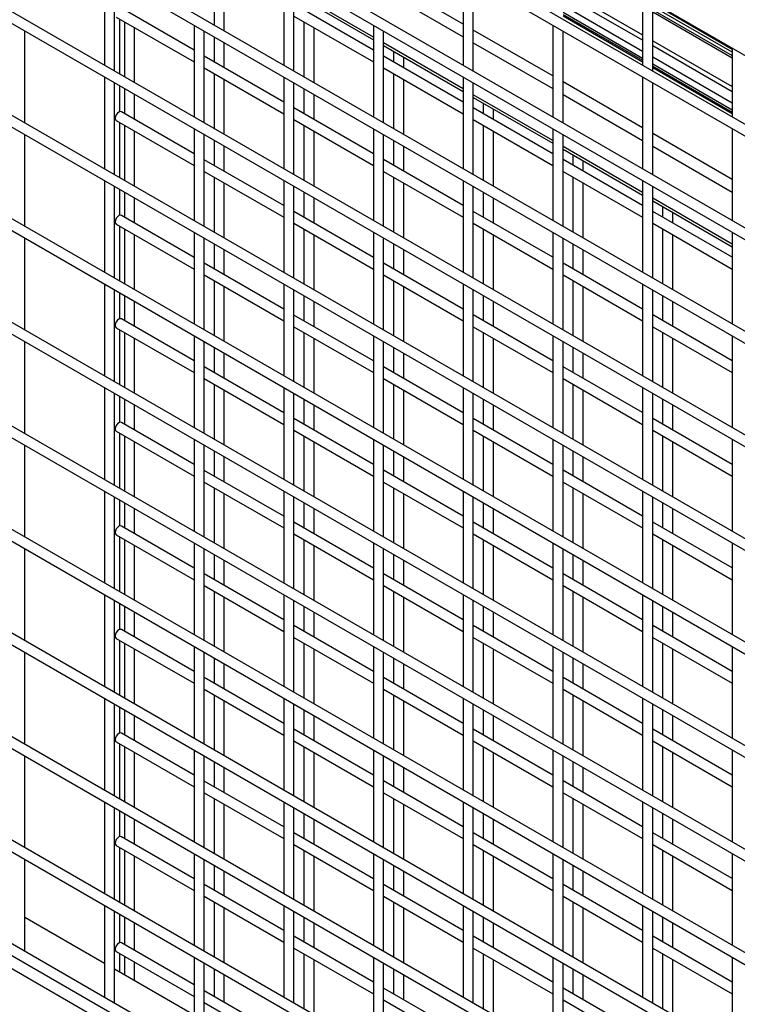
# Model space of a CAD drawing. Header units: inches. Extents: x 0.2 to 10.8, y 0.2 to 8.2.
# Tile 30 of 49: x 8.844 to 9.248, y 6.328 to 6.882. Entities that reach past the tile are written whole.
import ezdxf

# ---------------------------------------------------------------- set-up
doc = ezdxf.new("R2010")
doc.units = ezdxf.units.IN
doc.header["$MEASUREMENT"] = 0

msp = doc.modelspace()

# ---------------------------------------------------------------- linework, layer by layer
for p, q in [((8.07104, 7.54409), (9.55471, 6.68759)), ((9.52496, 6.66589), (8.10625, 7.48489)), ((8.10625, 7.4783), (9.52496, 6.65929)), ((9.52496, 6.60757), (8.10625, 7.42657)), ((8.10625, 7.41997), (9.52496, 6.60097)), ((9.52496, 6.54924), (8.10625, 7.36824)), ((8.10625, 7.36165), (9.52496, 6.54264)), ((9.52496, 6.49092), (8.10625, 7.30992)), ((8.10625, 7.30332), (9.52496, 6.48432)), ((9.52496, 6.43259), (8.10625, 7.2516)), ((8.10625, 7.245), (9.52496, 6.42599)), ((9.52496, 6.37427), (8.10625, 7.19327)), ((8.10625, 7.18667), (9.52496, 6.36767)), ((9.52496, 6.31594), (8.10625, 7.13495)), ((8.10625, 7.12835), (9.52496, 6.30935)), ((9.52496, 6.25762), (8.10625, 7.07662)), ((8.10625, 7.07002), (9.52496, 6.25102)), ((9.52496, 6.1993), (8.10625, 7.0183)), ((8.10625, 7.0117), (9.52496, 6.1927)), ((9.52496, 6.14097), (8.10625, 6.95997)), ((8.10625, 6.95338), (9.52496, 6.13437)), ((8.95367, 6.91008), (8.95367, 6.87904)), ((8.89188, 6.90811), (8.89188, 6.85639)), ((8.89759, 6.85309), (8.89759, 6.90481)), ((8.95938, 6.87574), (8.95938, 6.90678)), ((8.99289, 6.90812), (8.99289, 6.8564)), ((8.99861, 6.8531), (8.99861, 6.90482)), ((9.09391, 6.87957), (9.04912, 6.90543)), ((9.09391, 6.90813), (9.09391, 6.8564)), ((9.09962, 6.85311), (9.09962, 6.90483)), ((9.52496, 6.08265), (8.10625, 6.90165)), ((9.15013, 6.89939), (9.19492, 6.87353)), ((8.10625, 6.89505), (9.52496, 6.07605)), ((9.0434, 6.87227), (8.99861, 6.89813)), ((8.99861, 6.89665), (9.0434, 6.87079)), ((9.04912, 6.89828), (9.09391, 6.87242)), ((9.19492, 6.87062), (9.15013, 6.89648)), ((9.19492, 6.89528), (9.19492, 6.85641)), ((8.94239, 6.86487), (8.90139, 6.88854)), ((9.0434, 6.86488), (8.99861, 6.89074)), ((9.15013, 6.89029), (9.19492, 6.86444)), ((9.20064, 6.85312), (9.20064, 6.89199)), ((9.24543, 6.86532), (9.20064, 6.89118)), ((9.24543, 6.86373), (9.20064, 6.88959)), ((9.20064, 6.88771), (9.24543, 6.86186)), ((8.89853, 6.88359), (8.94239, 6.85827)), ((8.90049, 6.85142), (8.90049, 6.88246)), ((8.99861, 6.88414), (9.0434, 6.85828)), ((9.19492, 6.8603), (9.15013, 6.88615)), ((9.15013, 6.88508), (9.19492, 6.85923)), ((9.15013, 6.88423), (9.19492, 6.85837)), ((9.24543, 6.86042), (9.20064, 6.88628)), ((8.90316, 6.88091), (8.90316, 6.84987)), ((8.90888, 6.84657), (8.90888, 6.87761)), ((8.94239, 6.87895), (8.94239, 6.82723)), ((9.00418, 6.88092), (9.00418, 6.84988)), ((9.00989, 6.84658), (9.00989, 6.87762)), ((9.0434, 6.87896), (9.0434, 6.82724)), ((9.14442, 6.87897), (9.14442, 6.82725)), ((9.22111, 6.88017), (9.22041, 6.87976)), ((9.22612, 6.87646), (9.22682, 6.87687)), ((8.84709, 6.82392), (8.84709, 6.87565)), ((8.9481, 6.82393), (8.9481, 6.87566)), ((8.95367, 6.87244), (8.95367, 6.85835)), ((9.04912, 6.82394), (9.04912, 6.87567)), ((9.14442, 6.85041), (9.09962, 6.87627)), ((9.15013, 6.82395), (9.15013, 6.87567)), ((8.95938, 6.85506), (8.95938, 6.86914)), ((9.09391, 6.84312), (9.04912, 6.86897)), ((9.04912, 6.8675), (9.09391, 6.84164)), ((9.09962, 6.86913), (9.14442, 6.84327)), ((9.20064, 6.87024), (9.24543, 6.84438)), ((9.24543, 6.84146), (9.20064, 6.86732)), ((9.24303, 6.8667), (9.24335, 6.86733)), ((9.24543, 6.86613), (9.24543, 6.82726)), ((8.99289, 6.83571), (8.9481, 6.86157)), ((9.09391, 6.83572), (9.04912, 6.86158)), ((9.05468, 6.86428), (9.05468, 6.85836)), ((9.0604, 6.85506), (9.0604, 6.86098)), ((9.20064, 6.86114), (9.24543, 6.83528)), ((8.9481, 6.85497), (8.99289, 6.82911)), ((9.04912, 6.85498), (9.09391, 6.82912)), ((9.24543, 6.83114), (9.20064, 6.857)), ((9.20064, 6.85593), (9.24543, 6.83007)), ((9.20064, 6.85507), (9.24543, 6.82921)), ((8.89188, 6.84979), (8.89188, 6.79806)), ((8.95367, 6.85176), (8.95367, 6.82071)), ((8.99289, 6.8498), (8.99289, 6.79807)), ((9.05468, 6.85177), (9.05468, 6.82072)), ((9.09391, 6.84981), (9.09391, 6.79808)), ((9.19492, 6.84982), (9.19492, 6.79809)), ((9.52496, 6.02432), (8.10625, 6.84333)), ((8.89759, 6.79476), (8.89759, 6.84649)), ((8.90049, 6.8303), (8.90049, 6.84482)), ((8.90316, 6.84327), (8.90316, 6.82919)), ((8.95938, 6.81742), (8.95938, 6.84846)), ((8.99861, 6.79477), (8.99861, 6.8465)), ((9.00418, 6.84328), (9.00418, 6.8292)), ((9.0604, 6.81743), (9.0604, 6.84847)), ((9.09962, 6.79478), (9.09962, 6.84651)), ((9.19492, 6.82125), (9.15013, 6.84711)), ((9.20064, 6.79479), (9.20064, 6.84652)), ((8.90888, 6.82589), (8.90888, 6.83998)), ((9.00989, 6.8259), (9.00989, 6.83998)), ((9.14442, 6.81396), (9.09962, 6.83982)), ((9.09962, 6.83834), (9.14442, 6.81248)), ((9.15013, 6.83997), (9.19492, 6.81411)), ((8.10625, 6.83673), (9.52496, 6.01772)), ((9.0434, 6.80655), (8.99861, 6.83241)), ((9.14442, 6.80656), (9.09962, 6.83242)), ((9.10519, 6.83512), (9.10519, 6.82921)), ((8.94239, 6.80654), (8.90139, 6.83021)), ((9.11091, 6.82591), (9.11091, 6.83182)), ((8.89853, 6.82526), (8.94239, 6.79995)), ((8.90049, 6.79309), (8.90049, 6.82413)), ((8.90316, 6.82259), (8.90316, 6.79155)), ((8.99861, 6.82581), (9.0434, 6.79995)), ((9.00418, 6.8226), (9.00418, 6.79156)), ((9.09962, 6.82582), (9.14442, 6.79996)), ((9.10519, 6.82261), (9.10519, 6.79157)), ((8.84709, 6.7656), (8.84709, 6.81732)), ((8.90888, 6.78825), (8.90888, 6.81929)), ((8.94239, 6.82063), (8.94239, 6.7689)), ((8.9481, 6.7656), (8.9481, 6.81733)), ((9.00989, 6.78826), (9.00989, 6.8193)), ((9.0434, 6.82064), (9.0434, 6.76891)), ((9.04912, 6.76561), (9.04912, 6.81734)), ((9.11091, 6.78827), (9.11091, 6.81931)), ((9.14442, 6.82065), (9.14442, 6.76892)), ((9.15013, 6.76562), (9.15013, 6.81735)), ((9.24543, 6.7921), (9.20064, 6.81795)), ((9.24543, 6.82066), (9.24543, 6.76893)), ((8.95367, 6.81412), (8.95367, 6.80003)), ((8.95938, 6.79673), (8.95938, 6.81082)), ((9.05468, 6.81413), (9.05468, 6.80004)), ((9.0604, 6.79674), (9.0604, 6.81083)), ((9.19492, 6.7848), (9.15013, 6.81066)), ((9.20064, 6.81081), (9.24543, 6.78495)), ((9.15013, 6.80918), (9.19492, 6.78332)), ((9.1557, 6.80597), (9.1557, 6.80005)), ((8.99289, 6.77739), (8.9481, 6.80324)), ((9.09391, 6.7774), (9.04912, 6.80325)), ((9.19492, 6.7774), (9.15013, 6.80326)), ((9.16141, 6.79675), (9.16141, 6.80267)), ((8.9481, 6.79665), (8.99289, 6.77079)), ((8.95367, 6.79343), (8.95367, 6.76239)), ((9.04912, 6.79666), (9.09391, 6.7708)), ((9.05468, 6.79344), (9.05468, 6.7624)), ((9.15013, 6.79667), (9.19492, 6.77081)), ((9.1557, 6.79345), (9.1557, 6.76241)), ((8.89188, 6.79146), (8.89188, 6.73974)), ((8.89759, 6.73644), (8.89759, 6.78816)), ((8.95938, 6.75909), (8.95938, 6.79013)), ((8.99289, 6.79147), (8.99289, 6.73975)), ((8.99861, 6.73645), (8.99861, 6.78817)), ((9.0604, 6.7591), (9.0604, 6.79014)), ((9.09391, 6.79148), (9.09391, 6.73976)), ((9.09962, 6.73646), (9.09962, 6.78818)), ((9.16141, 6.75911), (9.16141, 6.79015)), ((9.19492, 6.79149), (9.19492, 6.73977)), ((9.20064, 6.73647), (9.20064, 6.78819)), ((9.52496, 5.966), (8.10625, 6.785)), ((8.90049, 6.77197), (8.90049, 6.78649)), ((8.90316, 6.78495), (8.90316, 6.77086)), ((9.00418, 6.78496), (9.00418, 6.77087)), ((9.10519, 6.78497), (9.10519, 6.77088)), ((8.10625, 6.7784), (9.52496, 5.9594)), ((8.90888, 6.76756), (8.90888, 6.78165)), ((9.00989, 6.76757), (9.00989, 6.78166)), ((9.11091, 6.76758), (9.11091, 6.78167)), ((9.24543, 6.75564), (9.20064, 6.7815)), ((9.20064, 6.78002), (9.24543, 6.75416)), ((9.20621, 6.77681), (9.20621, 6.77089)), ((8.10443, 6.77212), (9.52496, 5.95207)), ((8.94239, 6.74822), (8.90139, 6.77189)), ((9.0434, 6.74823), (8.99861, 6.77409)), ((9.14442, 6.74824), (9.09962, 6.7741)), ((9.24543, 6.74825), (9.20064, 6.77411)), ((9.21192, 6.76759), (9.21192, 6.77351)), ((8.89853, 6.76694), (8.94239, 6.74162)), ((8.90049, 6.73477), (8.90049, 6.76581)), ((8.99861, 6.76749), (9.0434, 6.74163)), ((9.09962, 6.7675), (9.14442, 6.74164)), ((9.20064, 6.76751), (9.24543, 6.74165)), ((8.90316, 6.76426), (8.90316, 6.73322)), ((8.90888, 6.72992), (8.90888, 6.76097)), ((8.94239, 6.76231), (8.94239, 6.71058)), ((9.00418, 6.76427), (9.00418, 6.73323)), ((9.00989, 6.72993), (9.00989, 6.76098)), ((9.0434, 6.76232), (9.0434, 6.71059)), ((9.10519, 6.76428), (9.10519, 6.73324)), ((9.11091, 6.72994), (9.11091, 6.76098)), ((9.14442, 6.76232), (9.14442, 6.7106)), ((9.20621, 6.76429), (9.20621, 6.73325)), ((9.21192, 6.72995), (9.21192, 6.76099)), ((9.24543, 6.76233), (9.24543, 6.71061)), ((8.84709, 6.70727), (8.84709, 6.759)), ((8.9481, 6.70728), (8.9481, 6.75901)), ((8.95367, 6.75579), (8.95367, 6.74171)), ((9.04912, 6.70729), (9.04912, 6.75902)), ((9.05468, 6.7558), (9.05468, 6.74171)), ((9.15013, 6.7073), (9.15013, 6.75903)), ((9.1557, 6.75581), (9.1557, 6.74172)), ((8.95938, 6.73841), (8.95938, 6.75249)), ((9.0604, 6.73842), (9.0604, 6.7525)), ((9.16141, 6.73843), (9.16141, 6.75251)), ((8.99289, 6.71906), (8.9481, 6.74492)), ((9.09391, 6.71907), (9.04912, 6.74493)), ((9.19492, 6.71908), (9.15013, 6.74494)), ((8.9481, 6.73832), (8.99289, 6.71246)), ((9.04912, 6.73833), (9.09391, 6.71247)), ((9.15013, 6.73834), (9.19492, 6.71248)), ((8.89188, 6.73314), (8.89188, 6.68141)), ((8.95367, 6.73511), (8.95367, 6.70407)), ((8.99289, 6.73315), (8.99289, 6.68142)), ((9.05468, 6.73512), (9.05468, 6.70408)), ((9.09391, 6.73316), (9.09391, 6.68143)), ((9.1557, 6.73513), (9.1557, 6.70408)), ((9.19492, 6.73317), (9.19492, 6.68144)), ((8.89759, 6.67811), (8.89759, 6.72984)), ((8.90049, 6.71365), (8.90049, 6.72817)), ((8.95938, 6.70077), (8.95938, 6.73181)), ((8.99861, 6.67812), (8.99861, 6.72985)), ((9.0604, 6.70078), (9.0604, 6.73182)), ((9.09962, 6.67813), (9.09962, 6.72986)), ((9.16141, 6.70079), (9.16141, 6.73183)), ((9.20064, 6.67814), (9.20064, 6.72987)), ((8.90316, 6.72663), (8.90316, 6.71254)), ((8.90888, 6.70924), (8.90888, 6.72333)), ((9.00418, 6.72663), (9.00418, 6.71255)), ((9.00989, 6.70925), (9.00989, 6.72334)), ((9.10519, 6.72664), (9.10519, 6.71256)), ((9.11091, 6.70926), (9.11091, 6.72335)), ((9.20621, 6.72665), (9.20621, 6.71257)), ((9.21192, 6.70927), (9.21192, 6.72335)), ((9.0434, 6.6899), (8.99861, 6.71576)), ((9.14442, 6.68991), (9.09962, 6.71577)), ((9.24543, 6.68992), (9.20064, 6.71578)), ((8.94239, 6.68989), (8.90139, 6.71356)), ((8.89853, 6.70861), (8.94239, 6.6833)), ((8.90049, 6.67644), (8.90049, 6.70748)), ((8.90316, 6.70594), (8.90316, 6.6749)), ((8.99861, 6.70916), (9.0434, 6.68331)), ((9.00418, 6.70595), (9.00418, 6.67491)), ((9.09962, 6.70917), (9.14442, 6.68332)), ((9.10519, 6.70596), (9.10519, 6.67492)), ((9.20064, 6.70918), (9.24543, 6.68332)), ((9.20621, 6.70597), (9.20621, 6.67493)), ((8.84709, 6.64895), (8.84709, 6.70067)), ((8.90888, 6.6716), (8.90888, 6.70264)), ((8.94239, 6.70398), (8.94239, 6.65226)), ((8.9481, 6.64896), (8.9481, 6.70068)), ((9.00989, 6.67161), (9.00989, 6.70265)), ((9.0434, 6.70399), (9.0434, 6.65226)), ((9.04912, 6.64897), (9.04912, 6.70069)), ((9.11091, 6.67162), (9.11091, 6.70266)), ((9.14442, 6.704), (9.14442, 6.65227)), ((9.15013, 6.64898), (9.15013, 6.7007)), ((9.21192, 6.67163), (9.21192, 6.70267)), ((9.24543, 6.70401), (9.24543, 6.65228)), ((8.95367, 6.69747), (8.95367, 6.68338)), ((8.95938, 6.68008), (8.95938, 6.69417)), ((9.05468, 6.69748), (9.05468, 6.68339)), ((9.0604, 6.68009), (9.0604, 6.69418)), ((9.1557, 6.69749), (9.1557, 6.6834)), ((9.16141, 6.6801), (9.16141, 6.69419)), ((8.99289, 6.66074), (8.9481, 6.6866)), ((9.09391, 6.66075), (9.04912, 6.68661)), ((9.19492, 6.66076), (9.15013, 6.68661)), ((8.9481, 6.68), (8.99289, 6.65414)), ((9.04912, 6.68001), (9.09391, 6.65415)), ((9.15013, 6.68002), (9.19492, 6.65416)), ((8.89188, 6.67481), (8.89188, 6.62309)), ((8.89759, 6.61979), (8.89759, 6.67152)), ((8.95367, 6.67678), (8.95367, 6.64574)), ((8.95938, 6.64244), (8.95938, 6.67348)), ((8.99289, 6.67482), (8.99289, 6.6231)), ((8.99861, 6.6198), (8.99861, 6.67153)), ((9.05468, 6.67679), (9.05468, 6.64575)), ((9.0604, 6.64245), (9.0604, 6.67349)), ((9.09391, 6.67483), (9.09391, 6.62311)), ((9.09962, 6.61981), (9.09962, 6.67153)), ((9.1557, 6.6768), (9.1557, 6.64576)), ((9.16141, 6.64246), (9.16141, 6.6735)), ((9.19492, 6.67484), (9.19492, 6.62312)), ((9.20064, 6.61982), (9.20064, 6.67154)), ((8.90049, 6.65532), (8.90049, 6.66984)), ((8.90316, 6.6683), (8.90316, 6.65421)), ((9.00418, 6.66831), (9.00418, 6.65422)), ((9.10519, 6.66832), (9.10519, 6.65423)), ((9.20621, 6.66833), (9.20621, 6.65424)), ((8.90888, 6.65092), (8.90888, 6.665)), ((9.00989, 6.65092), (9.00989, 6.66501)), ((9.11091, 6.65093), (9.11091, 6.66502)), ((9.21192, 6.65094), (9.21192, 6.66503)), ((8.94239, 6.63157), (8.90139, 6.65524)), ((9.0434, 6.63158), (8.99861, 6.65744)), ((9.14442, 6.63159), (9.09962, 6.65745)), ((9.24543, 6.6316), (9.20064, 6.65746)), ((8.89853, 6.65029), (8.94239, 6.62497)), ((8.90049, 6.61812), (8.90049, 6.64916)), ((8.99861, 6.65084), (9.0434, 6.62498)), ((9.09962, 6.65085), (9.14442, 6.62499)), ((9.20064, 6.65086), (9.24543, 6.625)), ((8.90316, 6.64762), (8.90316, 6.61657)), ((8.90888, 6.61328), (8.90888, 6.64432)), ((8.94239, 6.64566), (8.94239, 6.59393)), ((9.00418, 6.64763), (9.00418, 6.61658)), ((9.00989, 6.61329), (9.00989, 6.64433)), ((9.0434, 6.64567), (9.0434, 6.59394)), ((9.10519, 6.64764), (9.10519, 6.61659)), ((9.11091, 6.61329), (9.11091, 6.64434)), ((9.14442, 6.64568), (9.14442, 6.59395)), ((9.20621, 6.64764), (9.20621, 6.6166)), ((9.21192, 6.6133), (9.21192, 6.64435)), ((9.24543, 6.64569), (9.24543, 6.59396)), ((8.84709, 6.59062), (8.84709, 6.64235)), ((8.9481, 6.59063), (8.9481, 6.64236)), ((8.95367, 6.63914), (8.95367, 6.62506)), ((9.04912, 6.59064), (9.04912, 6.64237)), ((9.05468, 6.63915), (9.05468, 6.62507)), ((9.15013, 6.59065), (9.15013, 6.64238)), ((9.1557, 6.63916), (9.1557, 6.62508)), ((8.95938, 6.62176), (8.95938, 6.63584)), ((9.0604, 6.62177), (9.0604, 6.63585)), ((9.16141, 6.62178), (9.16141, 6.63586)), ((8.99289, 6.60241), (8.9481, 6.62827)), ((9.09391, 6.60242), (9.04912, 6.62828)), ((9.19492, 6.60243), (9.15013, 6.62829)), ((8.9481, 6.62167), (8.99289, 6.59581)), ((9.04912, 6.62168), (9.09391, 6.59582)), ((9.15013, 6.62169), (9.19492, 6.59583)), ((8.89188, 6.61649), (8.89188, 6.56476)), ((8.95367, 6.61846), (8.95367, 6.58742)), ((8.99289, 6.6165), (8.99289, 6.56477)), ((9.05468, 6.61847), (9.05468, 6.58743)), ((9.09391, 6.61651), (9.09391, 6.56478)), ((9.1557, 6.61848), (9.1557, 6.58744)), ((9.19492, 6.61652), (9.19492, 6.56479)), ((8.89759, 6.56147), (8.89759, 6.61319)), ((8.90049, 6.597), (8.90049, 6.61152)), ((8.95938, 6.58412), (8.95938, 6.61516)), ((8.99861, 6.56147), (8.99861, 6.6132)), ((9.0604, 6.58413), (9.0604, 6.61517)), ((9.09962, 6.56148), (9.09962, 6.61321)), ((9.16141, 6.58414), (9.16141, 6.61518)), ((9.20064, 6.56149), (9.20064, 6.61322)), ((8.90316, 6.60998), (8.90316, 6.59589)), ((8.90888, 6.59259), (8.90888, 6.60668)), ((9.00418, 6.60999), (9.00418, 6.5959)), ((9.00989, 6.5926), (9.00989, 6.60669)), ((9.10519, 6.61), (9.10519, 6.59591)), ((9.11091, 6.59261), (9.11091, 6.6067)), ((9.20621, 6.61001), (9.20621, 6.59592)), ((9.21192, 6.59262), (9.21192, 6.60671)), ((8.94239, 6.57325), (8.90139, 6.59691)), ((9.0434, 6.57326), (8.99861, 6.59911)), ((9.14442, 6.57326), (9.09962, 6.59912)), ((9.24543, 6.57327), (9.20064, 6.59913)), ((8.89853, 6.59197), (8.94239, 6.56665)), ((8.90049, 6.55979), (8.90049, 6.59084)), ((8.90316, 6.58929), (8.90316, 6.55825)), ((8.99861, 6.59252), (9.0434, 6.56666)), ((9.00418, 6.5893), (9.00418, 6.55826)), ((9.09962, 6.59253), (9.14442, 6.56667)), ((9.10519, 6.58931), (9.10519, 6.55827)), ((9.20064, 6.59253), (9.24543, 6.56668)), ((9.20621, 6.58932), (9.20621, 6.55828)), ((8.84709, 6.5323), (8.84709, 6.58402)), ((8.90888, 6.55495), (8.90888, 6.58599)), ((8.94239, 6.58733), (8.94239, 6.53561)), ((8.9481, 6.53231), (8.9481, 6.58403)), ((9.00989, 6.55496), (9.00989, 6.586)), ((9.0434, 6.58734), (9.0434, 6.53562)), ((9.04912, 6.53232), (9.04912, 6.58404)), ((9.11091, 6.55497), (9.11091, 6.58601)), ((9.14442, 6.58735), (9.14442, 6.53563)), ((9.15013, 6.53233), (9.15013, 6.58405)), ((9.21192, 6.55498), (9.21192, 6.58602)), ((9.24543, 6.58736), (9.24543, 6.53563)), ((8.95367, 6.58082), (8.95367, 6.56673)), ((8.95938, 6.56343), (8.95938, 6.57752)), ((9.05468, 6.58083), (9.05468, 6.56674)), ((9.0604, 6.56344), (9.0604, 6.57753)), ((9.1557, 6.58084), (9.1557, 6.56675)), ((9.16141, 6.56345), (9.16141, 6.57754)), ((8.99289, 6.54409), (8.9481, 6.56995)), ((9.09391, 6.5441), (9.04912, 6.56996)), ((9.19492, 6.54411), (9.15013, 6.56997)), ((8.9481, 6.56335), (8.99289, 6.53749)), ((9.04912, 6.56336), (9.09391, 6.5375)), ((9.15013, 6.56337), (9.19492, 6.53751)), ((8.89188, 6.55817), (8.89188, 6.50644)), ((8.89759, 6.50314), (8.89759, 6.55487)), ((8.95367, 6.56013), (8.95367, 6.52909)), ((8.95938, 6.52579), (8.95938, 6.55684)), ((8.99289, 6.55818), (8.99289, 6.50645)), ((8.99861, 6.50315), (8.99861, 6.55488)), ((9.05468, 6.56014), (9.05468, 6.5291)), ((9.0604, 6.5258), (9.0604, 6.55685)), ((9.09391, 6.55818), (9.09391, 6.50646)), ((9.09962, 6.50316), (9.09962, 6.55489)), ((9.1557, 6.56015), (9.1557, 6.52911)), ((9.16141, 6.52581), (9.16141, 6.55685)), ((9.19492, 6.55819), (9.19492, 6.50647)), ((9.20064, 6.50317), (9.20064, 6.5549)), ((8.90049, 6.53867), (8.90049, 6.5532)), ((8.90316, 6.55165), (8.90316, 6.53757)), ((9.00418, 6.55166), (9.00418, 6.53758)), ((9.10519, 6.55167), (9.10519, 6.53758)), ((9.20621, 6.55168), (9.20621, 6.53759)), ((8.90888, 6.53427), (8.90888, 6.54835)), ((9.00989, 6.53428), (9.00989, 6.54836)), ((9.11091, 6.53429), (9.11091, 6.54837)), ((9.21192, 6.5343), (9.21192, 6.54838)), ((8.94239, 6.51492), (8.90139, 6.53859)), ((9.0434, 6.51493), (8.99861, 6.54079)), ((9.14442, 6.51494), (9.09962, 6.5408)), ((9.24543, 6.51495), (9.20064, 6.54081)), ((8.89853, 6.53364), (8.94239, 6.50832)), ((8.99861, 6.53419), (9.0434, 6.50833)), ((9.09962, 6.5342), (9.14442, 6.50834)), ((9.20064, 6.53421), (9.24543, 6.50835)), ((8.90049, 6.50147), (8.90049, 6.53251)), ((8.90316, 6.53097), (8.90316, 6.49993)), ((8.90888, 6.49663), (8.90888, 6.52767)), ((8.94239, 6.52901), (8.94239, 6.47728)), ((9.00418, 6.53098), (9.00418, 6.49994)), ((9.00989, 6.49664), (9.00989, 6.52768)), ((9.0434, 6.52902), (9.0434, 6.47729)), ((9.10519, 6.53099), (9.10519, 6.49995)), ((9.11091, 6.49665), (9.11091, 6.52769)), ((9.14442, 6.52903), (9.14442, 6.4773)), ((9.20621, 6.531), (9.20621, 6.49995)), ((9.21192, 6.49666), (9.21192, 6.5277)), ((9.24543, 6.52904), (9.24543, 6.47731)), ((8.84709, 6.47397), (8.84709, 6.5257)), ((8.9481, 6.47398), (8.9481, 6.52571)), ((8.95367, 6.52249), (8.95367, 6.50841)), ((9.04912, 6.47399), (9.04912, 6.52572)), ((9.05468, 6.5225), (9.05468, 6.50842)), ((9.15013, 6.474), (9.15013, 6.52573)), ((9.1557, 6.52251), (9.1557, 6.50843)), ((8.95938, 6.50511), (8.95938, 6.5192)), ((9.0604, 6.50512), (9.0604, 6.51921)), ((9.16141, 6.50513), (9.16141, 6.51922)), ((8.99289, 6.48576), (8.9481, 6.51162)), ((9.09391, 6.48577), (9.04912, 6.51163)), ((9.19492, 6.48578), (9.15013, 6.51164)), ((8.9481, 6.50502), (8.99289, 6.47917)), ((9.04912, 6.50503), (9.09391, 6.47918)), ((9.15013, 6.50504), (9.19492, 6.47918)), ((8.89188, 6.49984), (8.89188, 6.44812)), ((8.95367, 6.50181), (8.95367, 6.47077)), ((8.99289, 6.49985), (8.99289, 6.44812)), ((9.05468, 6.50182), (9.05468, 6.47078)), ((9.09391, 6.49986), (9.09391, 6.44813)), ((9.1557, 6.50183), (9.1557, 6.47079)), ((9.19492, 6.49987), (9.19492, 6.44814)), ((8.89759, 6.44482), (8.89759, 6.49654)), ((8.90049, 6.48035), (8.90049, 6.49487)), ((8.95938, 6.46747), (8.95938, 6.49851)), ((8.99861, 6.44483), (8.99861, 6.49655)), ((9.0604, 6.46748), (9.0604, 6.49852)), ((9.09962, 6.44484), (9.09962, 6.49656)), ((9.16141, 6.46749), (9.16141, 6.49853)), ((9.20064, 6.44484), (9.20064, 6.49657)), ((8.90316, 6.49333), (8.90316, 6.47924)), ((8.90888, 6.47594), (8.90888, 6.49003)), ((9.00418, 6.49334), (9.00418, 6.47925)), ((9.00989, 6.47595), (9.00989, 6.49004)), ((9.10519, 6.49335), (9.10519, 6.47926)), ((9.11091, 6.47596), (9.11091, 6.49005)), ((9.20621, 6.49336), (9.20621, 6.47927)), ((9.21192, 6.47597), (9.21192, 6.49006)), ((8.94239, 6.4566), (8.90139, 6.48027)), ((9.0434, 6.45661), (8.99861, 6.48247)), ((9.14442, 6.45662), (9.09962, 6.48247)), ((9.24543, 6.45663), (9.20064, 6.48248)), ((8.89853, 6.47532), (8.94239, 6.45)), ((8.90049, 6.44315), (8.90049, 6.47419)), ((8.90316, 6.47264), (8.90316, 6.4416)), ((8.99861, 6.47587), (9.0434, 6.45001)), ((9.00418, 6.47265), (9.00418, 6.44161)), ((9.09962, 6.47588), (9.14442, 6.45002)), ((9.10519, 6.47266), (9.10519, 6.44162)), ((9.20064, 6.47589), (9.24543, 6.45003)), ((9.20621, 6.47267), (9.20621, 6.44163)), ((8.84709, 6.41565), (8.84709, 6.46738)), ((8.90888, 6.4383), (8.90888, 6.46934)), ((8.94239, 6.47068), (8.94239, 6.41896)), ((8.9481, 6.41566), (8.9481, 6.46739)), ((9.00989, 6.43831), (9.00989, 6.46935)), ((9.0434, 6.47069), (9.0434, 6.41897)), ((9.04912, 6.41567), (9.04912, 6.46739)), ((9.11091, 6.43832), (9.11091, 6.46936)), ((9.14442, 6.4707), (9.14442, 6.41898)), ((9.15013, 6.41568), (9.15013, 6.4674)), ((9.21192, 6.43833), (9.21192, 6.46937)), ((9.24543, 6.47071), (9.24543, 6.41899)), ((8.95367, 6.46417), (8.95367, 6.45008)), ((8.95938, 6.44678), (8.95938, 6.46087)), ((9.05468, 6.46418), (9.05468, 6.45009)), ((9.0604, 6.44679), (9.0604, 6.46088)), ((9.1557, 6.46419), (9.1557, 6.4501)), ((9.16141, 6.4468), (9.16141, 6.46089)), ((8.99289, 6.42744), (8.9481, 6.4533)), ((9.09391, 6.42745), (9.04912, 6.45331)), ((9.19492, 6.42746), (9.15013, 6.45332)), ((8.9481, 6.4467), (8.99289, 6.42084)), ((9.04912, 6.44671), (9.09391, 6.42085)), ((9.15013, 6.44672), (9.19492, 6.42086)), ((8.89188, 6.44152), (8.89188, 6.38979)), ((8.95367, 6.44349), (8.95367, 6.41244)), ((8.95938, 6.40915), (8.95938, 6.44019)), ((8.99289, 6.44153), (8.99289, 6.3898)), ((9.05468, 6.4435), (9.05468, 6.41245)), ((9.0604, 6.40915), (9.0604, 6.4402)), ((9.09391, 6.44154), (9.09391, 6.38981)), ((9.1557, 6.4435), (9.1557, 6.41246)), ((9.16141, 6.40916), (9.16141, 6.44021)), ((9.19492, 6.44155), (9.19492, 6.38982)), ((8.89759, 6.38649), (8.89759, 6.43822)), ((8.90049, 6.42202), (8.90049, 6.43655)), ((8.90316, 6.435), (8.90316, 6.42092)), ((8.99861, 6.3865), (8.99861, 6.43823)), ((9.00418, 6.43501), (9.00418, 6.42093)), ((9.09962, 6.38651), (9.09962, 6.43824)), ((9.10519, 6.43502), (9.10519, 6.42094)), ((9.20064, 6.38652), (9.20064, 6.43825)), ((9.20621, 6.43503), (9.20621, 6.42095)), ((8.90888, 6.41762), (8.90888, 6.4317)), ((9.00989, 6.41763), (9.00989, 6.43171)), ((9.11091, 6.41764), (9.11091, 6.43172)), ((9.21192, 6.41765), (9.21192, 6.43173)), ((8.94239, 6.39827), (8.90139, 6.42194)), ((9.0434, 6.39828), (8.99861, 6.42414)), ((9.14442, 6.39829), (9.09962, 6.42415)), ((9.24543, 6.3983), (9.20064, 6.42416)), ((8.89853, 6.41699), (8.94239, 6.39167)), ((8.99861, 6.41754), (9.0434, 6.39168)), ((9.09962, 6.41755), (9.14442, 6.39169)), ((9.20064, 6.41756), (9.24543, 6.3917)), ((8.90049, 6.38482), (8.90049, 6.41586)), ((8.90316, 6.41432), (8.90316, 6.38328)), ((8.90888, 6.37998), (8.90888, 6.41102)), ((8.94239, 6.41236), (8.94239, 6.36063)), ((9.00418, 6.41433), (9.00418, 6.38329)), ((9.00989, 6.37999), (9.00989, 6.41103)), ((9.0434, 6.41237), (9.0434, 6.36064)), ((9.10519, 6.41434), (9.10519, 6.3833)), ((9.11091, 6.38), (9.11091, 6.41104)), ((9.14442, 6.41238), (9.14442, 6.36065)), ((9.20621, 6.41435), (9.20621, 6.38331)), ((9.21192, 6.38001), (9.21192, 6.41105)), ((9.24543, 6.41239), (9.24543, 6.36066)), ((8.84709, 6.35801), (8.84709, 6.40905)), ((8.9481, 6.35733), (8.9481, 6.40906)), ((8.95367, 6.40585), (8.95367, 6.39176)), ((9.04912, 6.35734), (9.04912, 6.40907)), ((9.05468, 6.40586), (9.05468, 6.39177)), ((9.15013, 6.35735), (9.15013, 6.40908)), ((9.1557, 6.40587), (9.1557, 6.39178)), ((8.95938, 6.38846), (8.95938, 6.40255)), ((9.0604, 6.38847), (9.0604, 6.40256)), ((9.16141, 6.38848), (9.16141, 6.40257)), ((8.99289, 6.36912), (8.9481, 6.39497)), ((9.09391, 6.36912), (9.04912, 6.39498)), ((9.19492, 6.36913), (9.15013, 6.39499)), ((8.89188, 6.38319), (8.89188, 6.33147)), ((8.9481, 6.38838), (8.99289, 6.36252)), ((8.95367, 6.38516), (8.95367, 6.35412)), ((8.99289, 6.3832), (8.99289, 6.33148)), ((9.04912, 6.38839), (9.09391, 6.36253)), ((9.05468, 6.38517), (9.05468, 6.35413)), ((9.09391, 6.38321), (9.09391, 6.33149)), ((9.15013, 6.38839), (9.19492, 6.36254)), ((9.1557, 6.38518), (9.1557, 6.35414)), ((9.19492, 6.38322), (9.19492, 6.33149)), ((8.89759, 6.32885), (8.89759, 6.37989)), ((8.90049, 6.36224), (8.90049, 6.37822)), ((8.95938, 6.35082), (8.95938, 6.38186)), ((8.99861, 6.32818), (8.99861, 6.3799)), ((9.0604, 6.35083), (9.0604, 6.38187)), ((9.09962, 6.32819), (9.09962, 6.37991)), ((9.16141, 6.35084), (9.16141, 6.38188)), ((9.20064, 6.3282), (9.20064, 6.37992)), ((8.89188, 6.35056), (8.84709, 6.37642)), ((8.90316, 6.37668), (8.90316, 6.36113)), ((8.90888, 6.35784), (8.90888, 6.37338)), ((9.00418, 6.37669), (9.00418, 6.3626)), ((9.00989, 6.3593), (9.00989, 6.37339)), ((9.10519, 6.3767), (9.10519, 6.36261)), ((9.11091, 6.35931), (9.11091, 6.3734)), ((9.20621, 6.37671), (9.20621, 6.36262)), ((9.21192, 6.35932), (9.21192, 6.37341)), ((8.94239, 6.33849), (8.90139, 6.36216)), ((9.0434, 6.33996), (8.99861, 6.36582)), ((9.14442, 6.33997), (9.09962, 6.36583)), ((9.24543, 6.33998), (9.20064, 6.36584)), ((8.8469, 6.35743), (8.84709, 6.35801)), ((8.89853, 6.35721), (8.94239, 6.33189)), ((8.90049, 6.34559), (8.90049, 6.35608)), ((8.99861, 6.35922), (9.0434, 6.33336)), ((9.00418, 6.356), (9.00418, 6.32496)), ((9.09962, 6.35923), (9.14442, 6.33337)), ((9.10519, 6.35601), (9.10519, 6.32497)), ((9.20064, 6.35924), (9.24543, 6.33338)), ((9.20621, 6.35602), (9.20621, 6.32498)), ((8.90316, 6.35454), (8.90316, 6.34405)), ((8.90888, 6.34075), (8.90888, 6.35124)), ((8.94239, 6.35404), (8.94239, 6.30231)), ((8.9481, 6.29969), (8.9481, 6.35074)), ((9.00989, 6.32166), (9.00989, 6.35271)), ((9.0434, 6.35404), (9.0434, 6.30232)), ((9.04912, 6.29902), (9.04912, 6.35075)), ((9.11091, 6.32167), (9.11091, 6.35271)), ((9.14442, 6.35405), (9.14442, 6.30233)), ((9.15013, 6.29903), (9.15013, 6.35076)), ((9.21192, 6.32168), (9.21192, 6.35272)), ((9.24543, 6.35406), (9.24543, 6.30234)), ((8.94239, 6.3214), (8.89759, 6.34726)), ((8.95367, 6.34752), (8.95367, 6.33198)), ((8.95938, 6.32868), (8.95938, 6.34422)), ((9.05468, 6.34753), (9.05468, 6.33344)), ((9.0604, 6.33015), (9.0604, 6.34423)), ((9.1557, 6.34754), (9.1557, 6.33345)), ((9.16141, 6.33016), (9.16141, 6.34424)), ((8.99289, 6.30933), (8.9481, 6.33519)), ((9.09391, 6.3108), (9.04912, 6.33666)), ((9.19492, 6.31081), (9.15013, 6.33667)), ((8.89741, 6.32827), (8.89759, 6.32885)), ((8.9481, 6.32859), (8.99289, 6.30273)), ((9.04912, 6.33006), (9.09391, 6.3042)), ((9.15013, 6.33007), (9.19492, 6.30421))]:
    msp.add_line(p, q)
at = {"flags": 128}
for points in [[(8.90139, 6.83021), (8.90073, 6.83034), (8.89996, 6.83007), (8.89918, 6.82945), (8.89853, 6.82856), (8.89809, 6.82755), (8.89794, 6.82657), (8.89809, 6.82577), (8.89853, 6.82526), (8.89853, 6.82526)], [(8.90139, 6.77189), (8.90073, 6.77202), (8.89996, 6.77175), (8.89918, 6.77112), (8.89853, 6.77024), (8.89809, 6.76923), (8.89794, 6.76825), (8.89809, 6.76744), (8.89853, 6.76694), (8.89853, 6.76694)], [(8.90139, 6.71356), (8.90073, 6.71369), (8.89996, 6.71342), (8.89918, 6.7128), (8.89853, 6.71191), (8.89809, 6.7109), (8.89794, 6.70992), (8.89809, 6.70912), (8.89853, 6.70861), (8.89853, 6.70861)], [(8.90139, 6.65524), (8.90073, 6.65537), (8.89996, 6.6551), (8.89918, 6.65447), (8.89853, 6.65359), (8.89809, 6.65258), (8.89794, 6.6516), (8.89809, 6.65079), (8.89853, 6.65029), (8.89853, 6.65029)], [(8.90139, 6.59691), (8.90073, 6.59704), (8.89996, 6.59677), (8.89918, 6.59615), (8.89853, 6.59527), (8.89809, 6.59426), (8.89794, 6.59327), (8.89809, 6.59247), (8.89853, 6.59197), (8.89853, 6.59197)], [(8.90139, 6.53859), (8.90073, 6.53872), (8.89996, 6.53845), (8.89918, 6.53783), (8.89853, 6.53694), (8.89809, 6.53593), (8.89794, 6.53495), (8.89809, 6.53415), (8.89853, 6.53364), (8.89853, 6.53364)], [(8.90139, 6.48027), (8.90073, 6.48039), (8.89996, 6.48012), (8.89918, 6.4795), (8.89853, 6.47862), (8.89809, 6.47761), (8.89794, 6.47663), (8.89809, 6.47582), (8.89853, 6.47532), (8.89853, 6.47532)], [(8.90139, 6.42194), (8.90073, 6.42207), (8.89996, 6.4218), (8.89918, 6.42118), (8.89853, 6.42029), (8.89809, 6.41928), (8.89794, 6.4183), (8.89809, 6.4175), (8.89853, 6.41699), (8.89853, 6.41699)], [(8.90139, 6.36216), (8.90073, 6.36229), (8.89996, 6.36202), (8.89918, 6.36139), (8.89853, 6.36051), (8.89809, 6.3595), (8.89794, 6.35852), (8.89809, 6.35771), (8.89853, 6.35721), (8.89853, 6.35721)]]:
    msp.add_lwpolyline(points, dxfattribs=at)
msp.add_open_spline([(9.23838, 6.8702), (9.23831, 6.87001), (9.23822, 6.86979), (9.23811, 6.86958), (9.2381, 6.86955)], degree=3, knots=[0, 0, 0, 0, 0.875225, 1, 1, 1, 1])

doc.saveas('drawing.dxf')
